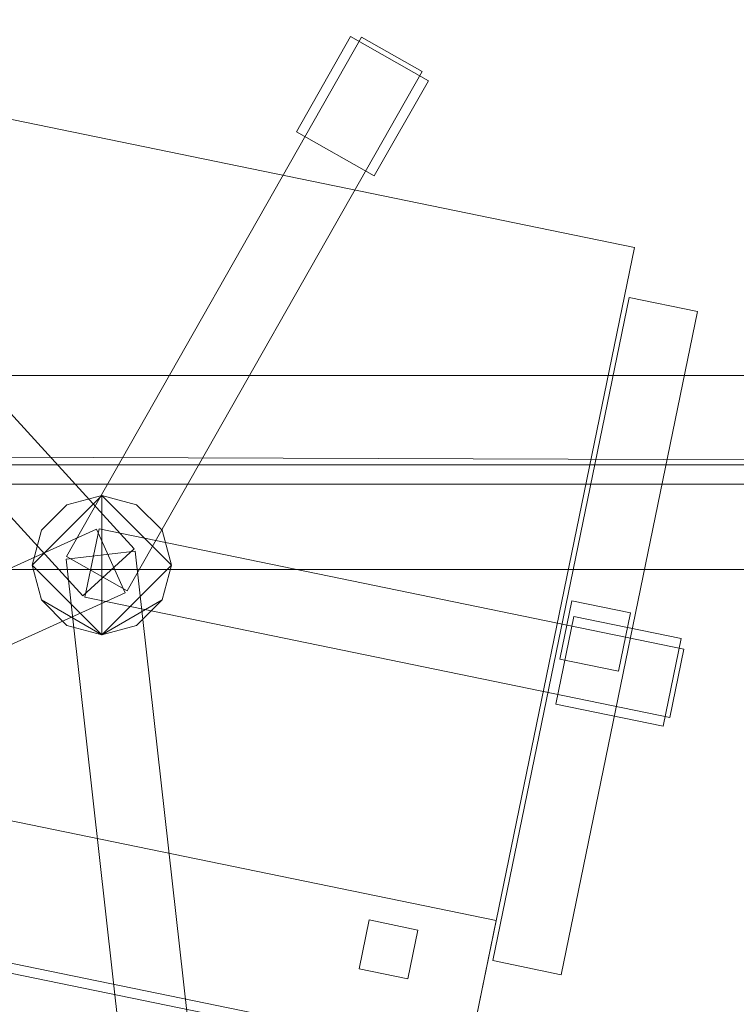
# Model space of a CAD drawing. Header units: millimetres. Extents: x -1675 to 29381, y -3645 to 22555.
# Tile 203 of 256: x 10382 to 10742, y 12991 to 13485. Entities that reach past the tile are written whole.
import ezdxf

# ---------------------------------------------------------------- set-up
doc = ezdxf.new("R2010")
doc.units = ezdxf.units.MM
doc.layers.add('A-GENM-____-OTLN', color=13, linetype='Continuous', lineweight=9)

msp = doc.modelspace()

# ---------------------------------------------------------------- meshes
at = {"layer": 'A-GENM-____-OTLN'}
mesh = msp.add_polyface(dxfattribs=at)
corners = [(9606.02, 11640, 1), (9606.02, 11190, 1), (9306.02, 11190, 1), (9306.02, 11640, 1), (256.83, 10770, 1), (6.83, 13252, 1), (256.83, 13252, 1), (6.83, 10170, 1), (5006.02, 11270.6, 1), (4706.02, 11640, 1), (5006.02, 11640, 1), (4706.02, 11204.55, 1), (256.83, 13303.58, 1), (256.83, 13450, 1), (6.83, 16140, 1), (256.83, 16140, 1), (256.83, 16249.12, 1), (13956.02, 16490, 1), (13776.02, 16140, 1), (13776.02, 17000, 1), (13956.02, 17000, 1), (14006.02, 16140, 1), (13956.02, 17990, 1), (13956.02, 17700, 1), (13776.02, 17700, 1), (13776.02, 18420, 1), (13956.02, 18420, 1), (12046.02, 18420, 1), (12896.02, 18420, 1), (12896.02, 18240, 1), (9606.02, 18240, 1), (9606.02, 17990, 1), (9306.02, 17990, 1), (11186.02, 18420, 1), (9306.02, 18420, 1), (9486.02, 18420, 1), (9486.02, 18420, 1), (10986.02, 18420, 1), (8336.02, 18420, 1), (8406.02, 18240, 1), (8156.02, 18240, 1), (6856.02, 18240, 1), (7156.02, 18420, 1), (7336.02, 18240, 1), (5230.75, 18420, 1), (5956.02, 18240, 1), (5006.02, 18240, 1), (4706.02, 18190.98, 1), (5006.02, 17990, 1), (4706.02, 17990, 1), (4706.02, 18240, 1), (256.83, 16450, 1), (256.83, 18240, 1), (256.83, 18420, 1), (256.83, 18850, 1)]
mesh.append_faces([[corners[k] for k in face] for face in [(8, 9, 10), (47, 48, 49)]], dxfattribs={"vtx0": -1})
mesh.append_faces([[corners[k] for k in face] for face in [(4, 5, 6), (5, 4, 7), (9, 8, 11), (13, 14, 15), (14, 13, 5), (18, 17, 21), (25, 22, 24), (30, 33, 29), (37, 30, 36), (41, 42, 43), (48, 47, 46)]], dxfattribs={"vtx0": -1, "vtx1": -1})
mesh.append_faces([[corners[k] for k in face] for face in [(35, 30, 34), (33, 30, 37), (44, 46, 47), (14, 53, 52)]], dxfattribs={"vtx0": -1, "vtx1": -1, "vtx2": -1})
mesh.append_faces([[corners[k] for k in face] for face in [(5, 12, 6), (14, 16, 15), (17, 18, 19), (22, 25, 26), (30, 32, 34), (30, 35, 36), (38, 39, 40), (44, 45, 46), (44, 47, 50), (53, 50, 52), (14, 54, 53)]], dxfattribs={"vtx0": -1, "vtx2": -1})
mesh.append_faces([[corners[k] for k in face] for face in [(13, 12, 5), (33, 27, 29), (51, 16, 14), (52, 51, 14)]], dxfattribs={"vtx1": -1, "vtx2": -1})
mesh.append_faces([[corners[k] for k in face] for face in [(0, 1, 2), (2, 3, 0), (19, 20, 17), (22, 23, 24), (27, 28, 29), (30, 31, 32)]], dxfattribs={"vtx2": -1})
mesh = msp.add_polyface(dxfattribs=at)
corners = [(4706.02, 11190, 2949), (256.83, 10225.04, 2949), (4706.02, 11204.55, 2949), (5006.02, 10170, 2949), (256.83, 10170, 2949), (5006.02, 11190, 2949), (5006.02, 11190, 2949), (5006.02, 11270.6, 2949), (256.83, 10770, 2949), (4706.02, 11640, 2949), (256.83, 13252, 2949), (5006.02, 11640, 2949), (256.83, 13303.58, 2949), (14006.02, 13252, 2949), (256.83, 16140, 2949), (13776.02, 16140, 2949), (256.83, 13450, 2949), (4706.02, 17990, 2949), (256.83, 16249.12, 2949), (4706.02, 18190.98, 2949), (5006.02, 17990, 2949), (5006.02, 18240, 2949), (5956.02, 18240, 2949), (256.83, 18240, 2949), (4706.02, 18240, 2949), (256.83, 16450, 2949), (6.83, 10170, 2949), (6.83, 13252, 2949), (6.83, 16140, 2949), (5230.75, 18420, 2949), (256.83, 18420, 2949), (256.83, 18850, 2949)]
mesh.append_faces([[corners[k] for k in face] for face in [(27, 8, 26), (28, 16, 27)]], dxfattribs={"vtx0": -1, "vtx1": -1})
mesh.append_faces([[corners[k] for k in face] for face in [(0, 1, 2), (0, 3, 4), (1, 0, 4), (3, 0, 5), (5, 0, 6), (7, 5, 6), (8, 2, 1), (2, 8, 9), (10, 11, 9), (9, 8, 10), (12, 13, 10), (14, 15, 16), (16, 15, 12), (17, 18, 19), (20, 21, 22), (20, 14, 17), (18, 17, 14), (19, 23, 24), (25, 19, 18), (23, 19, 25), (26, 1, 4), (2, 6, 0), (6, 2, 7), (8, 27, 10), (8, 1, 26), (7, 9, 11), (9, 7, 2), (27, 12, 10), (16, 28, 14), (16, 12, 27), (28, 18, 14), (19, 20, 17), (20, 19, 21), (29, 21, 19), (29, 19, 24), (25, 18, 28), (23, 25, 28), (28, 30, 23), (28, 31, 30)]], dxfattribs={"vtx0": -1, "vtx1": -1, "vtx2": -1})
mesh = msp.add_polyface(dxfattribs=at)
corners = [(9306.02, 10156.57, 2949), (5006.02, 10170, 2949), (9306.02, 10170, 2949), (9306.02, 11190, 2949), (5006.02, 11190, 2949), (13776.02, 10169.34, 2949), (13776.02, 10170, 2949), (9606.02, 11190, 2949), (9306.02, 11190, 2949), (5006.02, 11270.6, 2949), (14006.02, 13252, 2949), (9306.02, 11640, 2949), (13776.02, 10470, 2949), (9606.02, 11640, 2949), (5006.02, 11640, 2949), (256.83, 13252, 2949), (256.83, 13303.58, 2949), (14006.01, 16140, 2949), (13776.02, 16140, 2949), (9606.02, 17990, 2949), (9606.02, 18240, 2949), (12896.02, 18240, 2949), (6856.02, 18240, 2949), (5956.02, 18240, 2949), (6856.02, 18420, 2949), (8406.02, 18240, 2949), (9306.02, 18420, 2949), (9306.02, 17990, 2949), (256.83, 16140, 2949), (5006.02, 17990, 2949), (8156.02, 18240, 2949), (7336.02, 18240, 2949), (13776.02, 18420, 2949), (13776.02, 17700, 2949), (13776.02, 17000, 2949), (13956.02, 17000, 2949), (13956.02, 16490, 2949), (13956.02, 17990, 2949)]
mesh.append_faces([[corners[k] for k in face] for face in [(0, 1, 2), (3, 1, 4), (1, 3, 2), (5, 2, 6), (7, 6, 2), (3, 4, 8), (9, 8, 4), (10, 11, 9), (3, 8, 7), (6, 7, 12), (2, 3, 7), (13, 12, 7), (12, 13, 10), (8, 9, 11), (10, 13, 11), (10, 9, 14), (10, 14, 15), (10, 16, 17), (19, 20, 21), (22, 23, 24), (25, 26, 27), (28, 29, 18), (23, 22, 29), (30, 25, 27), (27, 18, 29), (29, 22, 31), (31, 30, 27), (19, 18, 27), (29, 31, 27), (21, 32, 33), (34, 33, 35), (21, 18, 19), (34, 21, 33), (18, 21, 34), (13, 7, 8), (8, 11, 13), (36, 18, 34), (32, 37, 33), (20, 19, 27), (20, 27, 26)]], dxfattribs={"vtx0": -1, "vtx1": -1, "vtx2": -1})
mesh.append_faces([[corners[k] for k in face] for face in [(18, 17, 16)]], dxfattribs={"vtx1": -1, "vtx2": -1})
mesh = msp.add_polyface(dxfattribs=at)
corners = [(9306.02, 10130, 1), (5006.02, 10144.28, 1), (9306.02, 10156.57, 1), (5006.02, 10130, 1), (5006.02, 10170, 1), (9306.02, 10170, 1), (9306.02, 11190, 1), (5006.02, 11190, 1), (256.83, 10130.71, 1), (13776.02, 10130, 1), (13776.02, 10169.34, 1), (256.83, 10170, 1), (13776.02, 10170, 1), (4706.02, 11190, 1), (256.83, 10225.04, 1), (4706.02, 11204.55, 1), (9606.02, 11190, 1), (9306.02, 11190, 1), (5006.02, 11270.6, 1), (14006.02, 13252, 1), (9306.02, 11640, 1), (13776.02, 10470, 1), (5006.02, 11190, 1), (9606.02, 11640, 1), (5006.02, 11640, 1), (256.83, 10770, 1), (256.83, 13252, 1), (4706.02, 11640, 1), (256.83, 13303.58, 1), (14006.01, 16140, 1), (13776.02, 16140, 1), (256.83, 16140, 1), (256.83, 13450, 1), (256.83, 16249.12, 1), (4706.02, 17990, 1), (5006.02, 17990, 1)]
mesh.append_faces([[corners[k] for k in face] for face in [(9, 2, 10), (11, 1, 8), (10, 5, 12), (13, 14, 15), (14, 13, 11), (12, 16, 21), (23, 21, 16), (18, 7, 22), (17, 18, 20), (25, 15, 14), (15, 25, 27), (28, 19, 26), (31, 30, 32), (32, 30, 28), (33, 34, 31)]], dxfattribs={"vtx0": -1, "vtx1": -1})
mesh.append_faces([[corners[k] for k in face] for face in [(0, 1, 2), (1, 0, 3), (2, 4, 5), (4, 2, 1), (6, 4, 7), (4, 6, 5), (3, 8, 1), (2, 9, 0), (1, 11, 4), (5, 10, 2), (16, 12, 5), (6, 7, 17), (18, 17, 7), (13, 4, 11), (19, 20, 18), (4, 13, 7), (5, 6, 16), (21, 23, 19), (19, 24, 26), (19, 28, 29), (31, 35, 30)]], dxfattribs={"vtx0": -1, "vtx1": -1, "vtx2": -1})
mesh.append_faces([[corners[k] for k in face] for face in [(6, 17, 16), (7, 13, 22), (19, 23, 20), (19, 18, 24), (26, 24, 27), (27, 25, 26)]], dxfattribs={"vtx0": -1, "vtx2": -1})
mesh.append_faces([[corners[k] for k in face] for face in [(30, 29, 28)]], dxfattribs={"vtx1": -1, "vtx2": -1})
mesh = msp.add_polyface(dxfattribs=at)
corners = [(14006.02, 16140), (6.83, 13252), (14006.02, 13252)]
mesh.append_faces([[corners[k] for k in face] for face in [(1, 2, 0)]])
mesh = msp.add_polyface(dxfattribs=at)
corners = [(14006.02, 13252, -50), (6.83, 16140, -50), (14006.02, 16140, -50)]
mesh.append_faces([[corners[k] for k in face] for face in [(1, 2, 0)]])
mesh = msp.add_polyface(dxfattribs=at)
corners = [(6.83, 13252, -50), (6.83, 16140, -50), (14006.02, 13252, -50)]
mesh.append_faces([[corners[k] for k in face] for face in [(1, 2, 0)]])
mesh = msp.add_polyface(dxfattribs=at)
corners = [(6.83, 16140), (6.83, 13252), (14006.02, 16140)]
mesh.append_faces([[corners[k] for k in face] for face in [(1, 2, 0)]])
mesh = msp.add_polyface(dxfattribs=at)
corners = [(14006.02, 16140, 3000), (6.83, 13252, 3000), (14006.02, 13252, 3000)]
mesh.append_faces([[corners[k] for k in face] for face in [(1, 2, 0)]])
mesh = msp.add_polyface(dxfattribs=at)
corners = [(14006.02, 13252, 2950), (6.83, 16140, 2950), (14006.02, 16140, 2950)]
mesh.append_faces([[corners[k] for k in face] for face in [(1, 2, 0)]])
mesh = msp.add_polyface(dxfattribs=at)
corners = [(6.83, 13252, 2950), (6.83, 16140, 2950), (14006.02, 13252, 2950)]
mesh.append_faces([[corners[k] for k in face] for face in [(1, 2, 0)]])
mesh = msp.add_polyface(dxfattribs=at)
corners = [(6.83, 16140, 3000), (6.83, 13252, 3000), (14006.02, 16140, 3000)]
mesh.append_faces([[corners[k] for k in face] for face in [(1, 2, 0)]])
mesh = msp.add_polyface(dxfattribs=at)
corners = [(9656.83, 13859.13, 750), (9656.83, 13209.13, 750), (11056.83, 13209.13, 750), (11056.83, 13859.13, 750)]
mesh.append_faces([[corners[k] for k in face] for face in [(0, 1, 2, 3)]])
mesh = msp.add_polyface(dxfattribs=at)
corners = [(11056.83, 13859.13, 710), (11056.83, 13209.13, 710), (9656.83, 13209.13, 710), (9656.83, 13859.13, 710)]
mesh.append_faces([[corners[k] for k in face] for face in [(0, 1, 2, 3)]])
mesh = msp.add_polyface(dxfattribs=at)
corners = [(10548.12, 13476.8, 35), (10520.94, 13428.98, 35), (10520.94, 13428.98, 95), (10548.12, 13476.8, 95)]
mesh.append_faces([[corners[k] for k in face] for face in [(3, 0, 1, 2)]])
mesh = msp.add_polyface(dxfattribs=at)
corners = [(10560.06, 13406.74, 35), (10520.94, 13428.98, 35), (10548.12, 13476.8, 35), (10587.24, 13454.56, 35)]
mesh.append_faces([[corners[k] for k in face] for face in [(3, 0, 1, 2)]])
mesh = msp.add_polyface(dxfattribs=at)
corners = [(10560.06, 13406.74, 95), (10587.24, 13454.56, 95), (10548.12, 13476.8, 95), (10520.94, 13428.98, 95)]
mesh.append_faces([[corners[k] for k in face] for face in [(1, 2, 3, 0)]])
mesh = msp.add_polyface(dxfattribs=at)
corners = [(10587.24, 13454.56, 35), (10548.12, 13476.8, 35), (10548.12, 13476.8, 95), (10587.24, 13454.56, 95)]
mesh.append_faces([[corners[k] for k in face] for face in [(0, 1, 2, 3)]])
mesh = msp.add_polyface(dxfattribs=at)
corners = [(10553.7, 13476.5, 82.5), (10405.46, 13215.68, 82.5), (10405.46, 13215.68, 117.5), (10553.7, 13476.5, 117.5)]
mesh.append_faces([[corners[k] for k in face] for face in [(0, 1, 2, 3)]])
mesh = msp.add_polyface(dxfattribs=at)
corners = [(10435.89, 13198.39, 82.5), (10405.46, 13215.68, 82.5), (10553.7, 13476.5, 82.5), (10584.13, 13459.21, 82.5)]
mesh.append_faces([[corners[k] for k in face] for face in [(2, 3, 0, 1)]])
mesh = msp.add_polyface(dxfattribs=at)
corners = [(10435.89, 13198.39, 117.5), (10584.13, 13459.21, 117.5), (10553.7, 13476.5, 117.5), (10405.46, 13215.68, 117.5)]
mesh.append_faces([[corners[k] for k in face] for face in [(2, 3, 0, 1)]])
mesh = msp.add_polyface(dxfattribs=at)
corners = [(10584.13, 13459.21, 82.5), (10553.7, 13476.5, 82.5), (10553.7, 13476.5, 117.5), (10584.13, 13459.21, 117.5)]
mesh.append_faces([[corners[k] for k in face] for face in [(3, 0, 1, 2)]])
mesh = msp.add_polyface(dxfattribs=at)
corners = [(10155.59, 13051.98, 400), (10240.12, 13463.38, 400), (10690.71, 13370.79, 400), (10606.17, 12959.38, 400)]
mesh.append_faces([[corners[k] for k in face] for face in [(2, 3, 0, 1)]])
mesh = msp.add_polyface(dxfattribs=at)
corners = [(10155.59, 13051.98, 470), (10606.17, 12959.38, 470), (10690.71, 13370.79, 470), (10240.12, 13463.38, 470)]
mesh.append_faces([[corners[k] for k in face] for face in [(2, 3, 0, 1)]])
mesh = msp.add_polyface(dxfattribs=at)
corners = [(10690.71, 13370.79, 400), (10240.12, 13463.38, 400), (10240.12, 13463.38, 470), (10690.71, 13370.79, 470)]
mesh.append_faces([[corners[k] for k in face] for face in [(0, 1, 2, 3)]])
mesh = msp.add_polyface(dxfattribs=at)
corners = [(10435.89, 13198.39, 82.5), (10584.13, 13459.21, 82.5), (10584.13, 13459.21, 117.5), (10435.89, 13198.39, 117.5)]
mesh.append_faces([[corners[k] for k in face] for face in [(1, 2, 3, 0)]])
mesh = msp.add_polyface(dxfattribs=at)
corners = [(10560.06, 13406.74, 35), (10587.24, 13454.56, 35), (10587.24, 13454.56, 95), (10560.06, 13406.74, 95)]
mesh.append_faces([[corners[k] for k in face] for face in [(1, 2, 3, 0)]])
mesh = msp.add_polyface(dxfattribs=at)
corners = [(10439.44, 13219.49, 82.5), (10413.59, 13195.89, 82.5), (10211.35, 13417.47, 82.5), (10237.2, 13441.07, 82.5)]
mesh.append_faces([[corners[k] for k in face] for face in [(0, 1, 2, 3)]])
mesh = msp.add_polyface(dxfattribs=at)
corners = [(10439.44, 13219.49, 117.5), (10237.2, 13441.07, 117.5), (10211.35, 13417.47, 117.5), (10413.59, 13195.89, 117.5)]
mesh.append_faces([[corners[k] for k in face] for face in [(0, 1, 2, 3)]])
mesh = msp.add_polyface(dxfattribs=at)
corners = [(10439.44, 13219.49, 82.5), (10237.2, 13441.07, 82.5), (10237.2, 13441.07, 117.5), (10439.44, 13219.49, 117.5)]
mesh.append_faces([[corners[k] for k in face] for face in [(2, 3, 0, 1)]])
mesh = msp.add_polyface(dxfattribs=at)
corners = [(10520.94, 13428.98, 35), (10560.06, 13406.74, 35), (10560.06, 13406.74, 95), (10520.94, 13428.98, 95)]
mesh.append_faces([[corners[k] for k in face] for face in [(2, 3, 0, 1)]])
mesh = msp.add_polyface(dxfattribs=at)
corners = [(10211.35, 13417.47, 82.5), (10413.59, 13195.89, 82.5), (10413.59, 13195.89, 117.5), (10211.35, 13417.47, 117.5)]
mesh.append_faces([[corners[k] for k in face] for face in [(0, 1, 2, 3)]])
mesh = msp.add_polyface(dxfattribs=at)
corners = [(10606.17, 12959.38, 400), (10690.71, 13370.79, 400), (10690.71, 13370.79, 470), (10606.17, 12959.38, 470)]
mesh.append_faces([[corners[k] for k in face] for face in [(2, 3, 0, 1)]])
mesh = msp.add_polyface(dxfattribs=at)
corners = [(10688.13, 13345.8, 612.5), (10619.69, 13012.76, 612.5), (10619.69, 13012.76, 647.5), (10688.13, 13345.8, 647.5)]
mesh.append_faces([[corners[k] for k in face] for face in [(0, 1, 2, 3)]])
mesh = msp.add_polyface(dxfattribs=at)
corners = [(10619.69, 13012.76, 612.5), (10688.13, 13345.8, 612.5), (10722.41, 13338.75, 612.5), (10653.97, 13005.71, 612.5)]
mesh.append_faces([[corners[k] for k in face] for face in [(0, 1, 2, 3)]])
mesh = msp.add_polyface(dxfattribs=at)
corners = [(10619.69, 13012.76, 647.5), (10653.97, 13005.71, 647.5), (10722.41, 13338.75, 647.5), (10688.13, 13345.8, 647.5)]
mesh.append_faces([[corners[k] for k in face] for face in [(0, 1, 2, 3)]])
mesh = msp.add_polyface(dxfattribs=at)
corners = [(10722.41, 13338.75, 612.5), (10688.13, 13345.8, 612.5), (10688.13, 13345.8, 647.5), (10722.41, 13338.75, 647.5)]
mesh.append_faces([[corners[k] for k in face] for face in [(3, 0, 1, 2)]])
mesh = msp.add_polyface(dxfattribs=at)
corners = [(10653.97, 13005.71, 612.5), (10722.41, 13338.75, 612.5), (10722.41, 13338.75, 647.5), (10653.97, 13005.71, 647.5)]
mesh.append_faces([[corners[k] for k in face] for face in [(2, 3, 0, 1)]])
mesh = msp.add_polyface(dxfattribs=at)
corners = [(10981.83, 13306.63, 640), (9731.83, 13306.63, 640), (9731.83, 13306.63, 710), (10981.83, 13306.63, 710)]
mesh.append_faces([[corners[k] for k in face] for face in [(0, 1, 2, 3)]])
mesh = msp.add_polyface(dxfattribs=at)
corners = [(9731.83, 13261.63, 640), (9731.83, 13306.63, 640), (10981.83, 13306.63, 640), (10981.83, 13261.63, 640)]
mesh.append_faces([[corners[k] for k in face] for face in [(1, 2, 3, 0)]])
mesh = msp.add_polyface(dxfattribs=at)
corners = [(9731.83, 13261.63, 710), (10981.83, 13261.63, 710), (10981.83, 13306.63, 710), (9731.83, 13306.63, 710)]
mesh.append_faces([[corners[k] for k in face] for face in [(2, 3, 0, 1)]])
mesh = msp.add_polyface(dxfattribs=at)
corners = [(9731.83, 13261.63, 640), (10981.83, 13261.63, 640), (10981.83, 13261.63, 710), (9731.83, 13261.63, 710)]
mesh.append_faces([[corners[k] for k in face] for face in [(2, 3, 0, 1)]])
mesh = msp.add_polyface(dxfattribs=at)
corners = [(14006.02, 10170, -50), (6.83, 13252, -50), (14006.02, 13252, -50)]
mesh.append_faces([[corners[k] for k in face] for face in [(1, 2, 0)]])
mesh = msp.add_polyface(dxfattribs=at)
corners = [(14006.02, 13252), (6.83, 10170), (14006.02, 10170)]
mesh.append_faces([[corners[k] for k in face] for face in [(1, 2, 0)]])
mesh = msp.add_polyface(dxfattribs=at)
corners = [(6.83, 13252), (6.83, 13252, -50), (14006.02, 13252)]
mesh.append_faces([[corners[k] for k in face] for face in [(0, 1, 2)]])
mesh = msp.add_polyface(dxfattribs=at)
corners = [(6.83, 10170, -50), (6.83, 13252, -50), (14006.02, 10170, -50)]
mesh.append_faces([[corners[k] for k in face] for face in [(1, 2, 0)]])
mesh = msp.add_polyface(dxfattribs=at)
corners = [(6.83, 13252), (6.83, 10170), (14006.02, 13252)]
mesh.append_faces([[corners[k] for k in face] for face in [(1, 2, 0)]])
mesh = msp.add_polyface(dxfattribs=at)
corners = [(6.83, 13252), (14006.02, 13252, -50), (6.83, 13252, -50)]
mesh.append_faces([[corners[k] for k in face] for face in [(0, 1, 2)]])
mesh = msp.add_polyface(dxfattribs=at)
corners = [(14006.02, 13252), (14006.02, 13252, -50), (6.83, 13252)]
mesh.append_faces([[corners[k] for k in face] for face in [(0, 1, 2)]])
mesh = msp.add_polyface(dxfattribs=at)
corners = [(14006.02, 13252), (6.83, 13252, -50), (14006.02, 13252, -50)]
mesh.append_faces([[corners[k] for k in face] for face in [(0, 1, 2)]])
mesh = msp.add_polyface(dxfattribs=at)
corners = [(14006.02, 10170, 2950), (6.83, 13252, 2950), (14006.02, 13252, 2950)]
mesh.append_faces([[corners[k] for k in face] for face in [(1, 2, 0)]])
mesh = msp.add_polyface(dxfattribs=at)
corners = [(14006.02, 13252, 3000), (6.83, 10170, 3000), (14006.02, 10170, 3000)]
mesh.append_faces([[corners[k] for k in face] for face in [(1, 2, 0)]])
mesh = msp.add_polyface(dxfattribs=at)
corners = [(6.83, 13252, 3000), (6.83, 13252, 2950), (14006.02, 13252, 3000)]
mesh.append_faces([[corners[k] for k in face] for face in [(0, 1, 2)]])
mesh = msp.add_polyface(dxfattribs=at)
corners = [(6.83, 10170, 2950), (6.83, 13252, 2950), (14006.02, 10170, 2950)]
mesh.append_faces([[corners[k] for k in face] for face in [(1, 2, 0)]])
mesh = msp.add_polyface(dxfattribs=at)
corners = [(6.83, 13252, 3000), (6.83, 10170, 3000), (14006.02, 13252, 3000)]
mesh.append_faces([[corners[k] for k in face] for face in [(1, 2, 0)]])
mesh = msp.add_polyface(dxfattribs=at)
corners = [(6.83, 13252, 3000), (14006.02, 13252, 2950), (6.83, 13252, 2950)]
mesh.append_faces([[corners[k] for k in face] for face in [(0, 1, 2)]])
mesh = msp.add_polyface(dxfattribs=at)
corners = [(14006.02, 13252, 3000), (14006.02, 13252, 2950), (6.83, 13252, 3000)]
mesh.append_faces([[corners[k] for k in face] for face in [(0, 1, 2)]])
mesh = msp.add_polyface(dxfattribs=at)
corners = [(14006.02, 13252, 3000), (6.83, 13252, 2950), (14006.02, 13252, 2950)]
mesh.append_faces([[corners[k] for k in face] for face in [(0, 1, 2)]])
mesh = msp.add_polyface(dxfattribs=at)
corners = [(10453.46, 13228.88, 395), (10440.65, 13241.69, 395), (10423.15, 13246.38, 395), (10405.65, 13241.69, 395), (10392.84, 13228.88, 395), (10388.15, 13211.38, 395), (10392.84, 13193.88, 395), (10405.65, 13181.07, 395), (10423.15, 13176.38, 395), (10440.65, 13181.07, 395), (10453.46, 13193.88, 395), (10458.15, 13211.38, 395)]
mesh.append_faces([[corners[k] for k in face] for face in [(5, 8, 2)]], dxfattribs={"vtx0": -1, "vtx1": -1, "vtx2": -1})
mesh.append_faces([[corners[k] for k in face] for face in [(8, 10, 11, 2)]], dxfattribs={"vtx0": -1, "vtx2": -1, "vtx3": -1})
mesh.append_faces([[corners[k] for k in face] for face in [(6, 7, 8, 5), (0, 1, 2, 11), (8, 9, 10)]], dxfattribs={"vtx2": -1})
mesh.append_faces([[corners[k] for k in face] for face in [(2, 3, 4, 5)]], dxfattribs={"vtx3": -1})
mesh = msp.add_polyface(dxfattribs=at)
corners = [(10440.65, 13181.07, 115), (10423.15, 13176.38, 115), (10405.65, 13181.07, 115), (10392.84, 13193.88, 115), (10388.15, 13211.38, 115), (10392.84, 13228.88, 115), (10405.65, 13241.69, 115), (10423.15, 13246.38, 115), (10440.65, 13241.69, 115), (10453.46, 13228.88, 115), (10458.15, 13211.38, 115), (10453.46, 13193.88, 115)]
mesh.append_faces([[corners[k] for k in face] for face in [(10, 1, 7)]], dxfattribs={"vtx0": -1, "vtx1": -1, "vtx2": -1})
mesh.append_faces([[corners[k] for k in face] for face in [(1, 3, 4, 7)]], dxfattribs={"vtx0": -1, "vtx2": -1, "vtx3": -1})
mesh.append_faces([[corners[k] for k in face] for face in [(11, 0, 1, 10), (5, 6, 7, 4), (1, 2, 3)]], dxfattribs={"vtx2": -1})
mesh.append_faces([[corners[k] for k in face] for face in [(7, 8, 9, 10)]], dxfattribs={"vtx3": -1})
mesh = msp.add_polyface(dxfattribs=at)
corners = [(10423.15, 13246.38, 115), (10405.65, 13241.69, 115), (10405.65, 13241.69, 395), (10423.15, 13246.38, 395)]
mesh.append_faces([[corners[k] for k in face] for face in [(3, 0, 1, 2)]])
mesh = msp.add_polyface(dxfattribs=at)
corners = [(10440.65, 13241.69, 115), (10423.15, 13246.38, 115), (10423.15, 13246.38, 395), (10440.65, 13241.69, 395)]
mesh.append_faces([[corners[k] for k in face] for face in [(3, 0, 1, 2)]])
mesh = msp.add_polyface(dxfattribs=at)
corners = [(10405.65, 13241.69, 115), (10392.84, 13228.88, 115), (10392.84, 13228.88, 395), (10405.65, 13241.69, 395)]
mesh.append_faces([[corners[k] for k in face] for face in [(0, 1, 2, 3)]])
mesh = msp.add_polyface(dxfattribs=at)
corners = [(10453.46, 13228.88, 115), (10440.65, 13241.69, 115), (10440.65, 13241.69, 395), (10453.46, 13228.88, 395)]
mesh.append_faces([[corners[k] for k in face] for face in [(2, 3, 0, 1)]])
mesh = msp.add_polyface(dxfattribs=at)
corners = [(10420.48, 13229.39, 82.5), (10434.93, 13197.51, 82.5), (10161.7, 13073.64, 82.5), (10147.24, 13105.51, 82.5)]
mesh.append_faces([[corners[k] for k in face] for face in [(0, 1, 2, 3)]])
mesh = msp.add_polyface(dxfattribs=at)
corners = [(10420.48, 13229.39, 117.5), (10147.24, 13105.51, 117.5), (10161.7, 13073.64, 117.5), (10434.93, 13197.51, 117.5)]
mesh.append_faces([[corners[k] for k in face] for face in [(0, 1, 2, 3)]])
mesh = msp.add_polyface(dxfattribs=at)
corners = [(10420.48, 13229.39, 82.5), (10147.24, 13105.51, 82.5), (10147.24, 13105.51, 117.5), (10420.48, 13229.39, 117.5)]
mesh.append_faces([[corners[k] for k in face] for face in [(0, 1, 2, 3)]])
mesh = msp.add_polyface(dxfattribs=at)
corners = [(10421.77, 13229.53, 82.5), (10414.73, 13195.25, 82.5), (10414.73, 13195.25, 117.5), (10421.77, 13229.53, 117.5)]
mesh.append_faces([[corners[k] for k in face] for face in [(0, 1, 2, 3)]])
mesh = msp.add_polyface(dxfattribs=at)
corners = [(10414.73, 13195.25, 82.5), (10421.77, 13229.53, 82.5), (10715.63, 13169.15, 82.5), (10708.59, 13134.86, 82.5)]
mesh.append_faces([[corners[k] for k in face] for face in [(1, 2, 3, 0)]])
mesh = msp.add_polyface(dxfattribs=at)
corners = [(10414.73, 13195.25, 117.5), (10708.59, 13134.86, 117.5), (10715.63, 13169.15, 117.5), (10421.77, 13229.53, 117.5)]
mesh.append_faces([[corners[k] for k in face] for face in [(3, 0, 1, 2)]])
mesh = msp.add_polyface(dxfattribs=at)
corners = [(10434.93, 13197.51, 82.5), (10420.48, 13229.39, 82.5), (10420.48, 13229.39, 117.5), (10434.93, 13197.51, 117.5)]
mesh.append_faces([[corners[k] for k in face] for face in [(2, 3, 0, 1)]])
mesh = msp.add_polyface(dxfattribs=at)
corners = [(10715.63, 13169.15, 82.5), (10421.77, 13229.53, 82.5), (10421.77, 13229.53, 117.5), (10715.63, 13169.15, 117.5)]
mesh.append_faces([[corners[k] for k in face] for face in [(0, 1, 2, 3)]])
mesh = msp.add_polyface(dxfattribs=at)
corners = [(10392.84, 13228.88, 115), (10388.15, 13211.38, 115), (10388.15, 13211.38, 395), (10392.84, 13228.88, 395)]
mesh.append_faces([[corners[k] for k in face] for face in [(0, 1, 2, 3)]])
mesh = msp.add_polyface(dxfattribs=at)
corners = [(10458.15, 13211.38, 115), (10453.46, 13228.88, 115), (10453.46, 13228.88, 395), (10458.15, 13211.38, 395)]
mesh.append_faces([[corners[k] for k in face] for face in [(2, 3, 0, 1)]])
mesh = msp.add_polyface(dxfattribs=at)
corners = [(10413.59, 13195.89, 82.5), (10439.44, 13219.49, 82.5), (10439.44, 13219.49, 117.5), (10413.59, 13195.89, 117.5)]
mesh.append_faces([[corners[k] for k in face] for face in [(2, 3, 0, 1)]])
mesh = msp.add_polyface(dxfattribs=at)
corners = [(10439.98, 13218.3, 82.5), (10405.2, 13214.4, 82.5), (10405.2, 13214.4, 117.5), (10439.98, 13218.3, 117.5)]
mesh.append_faces([[corners[k] for k in face] for face in [(0, 1, 2, 3)]])
mesh = msp.add_polyface(dxfattribs=at)
corners = [(10405.2, 13214.4, 82.5), (10439.98, 13218.3, 82.5), (10473.36, 12920.16, 82.5), (10438.58, 12916.27, 82.5)]
mesh.append_faces([[corners[k] for k in face] for face in [(0, 1, 2, 3)]])
mesh = msp.add_polyface(dxfattribs=at)
corners = [(10405.2, 13214.4, 117.5), (10438.58, 12916.27, 117.5), (10473.36, 12920.16, 117.5), (10439.98, 13218.3, 117.5)]
mesh.append_faces([[corners[k] for k in face] for face in [(0, 1, 2, 3)]])
mesh = msp.add_polyface(dxfattribs=at)
corners = [(10405.46, 13215.68, 82.5), (10435.89, 13198.39, 82.5), (10435.89, 13198.39, 117.5), (10405.46, 13215.68, 117.5)]
mesh.append_faces([[corners[k] for k in face] for face in [(2, 3, 0, 1)]])
mesh = msp.add_polyface(dxfattribs=at)
corners = [(10473.36, 12920.16, 82.5), (10439.98, 13218.3, 82.5), (10439.98, 13218.3, 117.5), (10473.36, 12920.16, 117.5)]
mesh.append_faces([[corners[k] for k in face] for face in [(2, 3, 0, 1)]])
mesh = msp.add_polyface(dxfattribs=at)
corners = [(10388.15, 13211.38, 115), (10392.84, 13193.88, 115), (10392.84, 13193.88, 395), (10388.15, 13211.38, 395)]
mesh.append_faces([[corners[k] for k in face] for face in [(0, 1, 2, 3)]])
mesh = msp.add_polyface(dxfattribs=at)
corners = [(10405.2, 13214.4, 82.5), (10438.58, 12916.27, 82.5), (10438.58, 12916.27, 117.5), (10405.2, 13214.4, 117.5)]
mesh.append_faces([[corners[k] for k in face] for face in [(0, 1, 2, 3)]])
mesh = msp.add_polyface(dxfattribs=at)
corners = [(10453.46, 13193.88, 115), (10458.15, 13211.38, 115), (10458.15, 13211.38, 395), (10453.46, 13193.88, 395)]
mesh.append_faces([[corners[k] for k in face] for face in [(2, 3, 0, 1)]])
mesh = msp.add_polyface(dxfattribs=at)
corners = [(9656.83, 13209.13, 710), (11056.83, 13209.13, 710), (11056.83, 13209.13, 750), (9656.83, 13209.13, 750)]
mesh.append_faces([[corners[k] for k in face] for face in [(2, 3, 0, 1)]])
mesh = msp.add_polyface(dxfattribs=at)
corners = [(10161.7, 13073.64, 82.5), (10434.93, 13197.51, 82.5), (10434.93, 13197.51, 117.5), (10161.7, 13073.64, 117.5)]
mesh.append_faces([[corners[k] for k in face] for face in [(2, 3, 0, 1)]])
mesh = msp.add_polyface(dxfattribs=at)
corners = [(10414.73, 13195.25, 82.5), (10708.59, 13134.86, 82.5), (10708.59, 13134.86, 117.5), (10414.73, 13195.25, 117.5)]
mesh.append_faces([[corners[k] for k in face] for face in [(2, 3, 0, 1)]])
mesh = msp.add_polyface(dxfattribs=at)
corners = [(10392.84, 13193.88, 115), (10405.65, 13181.07, 115), (10405.65, 13181.07, 395), (10392.84, 13193.88, 395)]
mesh.append_faces([[corners[k] for k in face] for face in [(0, 1, 2, 3)]])
mesh = msp.add_polyface(dxfattribs=at)
corners = [(10440.65, 13181.07, 115), (10453.46, 13193.88, 115), (10453.46, 13193.88, 395), (10440.65, 13181.07, 395)]
mesh.append_faces([[corners[k] for k in face] for face in [(1, 2, 3, 0)]])
mesh = msp.add_polyface(dxfattribs=at)
corners = [(10659.38, 13193.47, 440), (10653.34, 13164.08, 440), (10653.34, 13164.08, 640), (10659.38, 13193.47, 640)]
mesh.append_faces([[corners[k] for k in face] for face in [(0, 1, 2, 3)]])
mesh = msp.add_polyface(dxfattribs=at)
corners = [(10653.34, 13164.08, 440), (10659.38, 13193.47, 440), (10688.76, 13187.43, 440), (10682.72, 13158.04, 440)]
mesh.append_faces([[corners[k] for k in face] for face in [(1, 2, 3, 0)]])
mesh = msp.add_polyface(dxfattribs=at)
corners = [(10653.34, 13164.08, 640), (10682.72, 13158.04, 640), (10688.76, 13187.43, 640), (10659.38, 13193.47, 640)]
mesh.append_faces([[corners[k] for k in face] for face in [(3, 0, 1, 2)]])
mesh = msp.add_polyface(dxfattribs=at)
corners = [(10688.76, 13187.43, 440), (10659.38, 13193.47, 440), (10659.38, 13193.47, 640), (10688.76, 13187.43, 640)]
mesh.append_faces([[corners[k] for k in face] for face in [(0, 1, 2, 3)]])
mesh = msp.add_polyface(dxfattribs=at)
corners = [(10660.32, 13185.62, 35), (10651.26, 13141.54, 35), (10651.26, 13141.54, 95), (10660.32, 13185.62, 95)]
mesh.append_faces([[corners[k] for k in face] for face in [(0, 1, 2, 3)]])
mesh = msp.add_polyface(dxfattribs=at)
corners = [(10651.26, 13141.54, 35), (10660.32, 13185.62, 35), (10714.19, 13174.55, 35), (10705.13, 13130.47, 35)]
mesh.append_faces([[corners[k] for k in face] for face in [(1, 2, 3, 0)]])
mesh = msp.add_polyface(dxfattribs=at)
corners = [(10651.26, 13141.54, 95), (10705.13, 13130.47, 95), (10714.19, 13174.55, 95), (10660.32, 13185.62, 95)]
mesh.append_faces([[corners[k] for k in face] for face in [(3, 0, 1, 2)]])
mesh = msp.add_polyface(dxfattribs=at)
corners = [(10714.19, 13174.55, 35), (10660.32, 13185.62, 35), (10660.32, 13185.62, 95), (10714.19, 13174.55, 95)]
mesh.append_faces([[corners[k] for k in face] for face in [(0, 1, 2, 3)]])
mesh = msp.add_polyface(dxfattribs=at)
corners = [(10682.72, 13158.04, 440), (10688.76, 13187.43, 440), (10688.76, 13187.43, 640), (10682.72, 13158.04, 640)]
mesh.append_faces([[corners[k] for k in face] for face in [(2, 3, 0, 1)]])
mesh = msp.add_polyface(dxfattribs=at)
corners = [(10405.65, 13181.07, 115), (10423.15, 13176.38, 115), (10423.15, 13176.38, 395), (10405.65, 13181.07, 395)]
mesh.append_faces([[corners[k] for k in face] for face in [(1, 2, 3, 0)]])
mesh = msp.add_polyface(dxfattribs=at)
corners = [(10423.15, 13176.38, 115), (10440.65, 13181.07, 115), (10440.65, 13181.07, 395), (10423.15, 13176.38, 395)]
mesh.append_faces([[corners[k] for k in face] for face in [(1, 2, 3, 0)]])
mesh = msp.add_polyface(dxfattribs=at)
corners = [(10705.13, 13130.47, 35), (10714.19, 13174.55, 35), (10714.19, 13174.55, 95), (10705.13, 13130.47, 95)]
mesh.append_faces([[corners[k] for k in face] for face in [(2, 3, 0, 1)]])
mesh = msp.add_polyface(dxfattribs=at)
corners = [(10708.59, 13134.86, 82.5), (10715.63, 13169.15, 82.5), (10715.63, 13169.15, 117.5), (10708.59, 13134.86, 117.5)]
mesh.append_faces([[corners[k] for k in face] for face in [(2, 3, 0, 1)]])
mesh = msp.add_polyface(dxfattribs=at)
corners = [(10653.34, 13164.08, 440), (10682.72, 13158.04, 440), (10682.72, 13158.04, 640), (10653.34, 13164.08, 640)]
mesh.append_faces([[corners[k] for k in face] for face in [(2, 3, 0, 1)]])
mesh = msp.add_polyface(dxfattribs=at)
corners = [(10651.26, 13141.54, 35), (10705.13, 13130.47, 35), (10705.13, 13130.47, 95), (10651.26, 13141.54, 95)]
mesh.append_faces([[corners[k] for k in face] for face in [(2, 3, 0, 1)]])
mesh = msp.add_polyface(dxfattribs=at)
corners = [(10156.59, 13056.87, 460), (10170.68, 13125.44, 460), (10621.27, 13032.85, 460), (10607.18, 12964.28, 460)]
mesh.append_faces([[corners[k] for k in face] for face in [(1, 2, 3, 0)]])
mesh = msp.add_polyface(dxfattribs=at)
corners = [(10156.59, 13056.87, 940), (10607.18, 12964.28, 940), (10621.27, 13032.85, 940), (10170.68, 13125.44, 940)]
mesh.append_faces([[corners[k] for k in face] for face in [(3, 0, 1, 2)]])
mesh = msp.add_polyface(dxfattribs=at)
corners = [(10621.27, 13032.85, 460), (10170.68, 13125.44, 460), (10170.68, 13125.44, 940), (10621.27, 13032.85, 940)]
mesh.append_faces([[corners[k] for k in face] for face in [(3, 0, 1, 2)]])
mesh = msp.add_polyface(dxfattribs=at)
corners = [(10156.59, 13056.87, 460), (10607.18, 12964.28, 460), (10607.18, 12964.28, 940), (10156.59, 13056.87, 940)]
mesh.append_faces([[corners[k] for k in face] for face in [(1, 2, 3, 0)]])
mesh = msp.add_polyface(dxfattribs=at)
corners = [(10155.59, 13051.98, 400), (10606.17, 12959.38, 400), (10606.17, 12959.38, 470), (10155.59, 13051.98, 470)]
mesh.append_faces([[corners[k] for k in face] for face in [(2, 3, 0, 1)]])
mesh = msp.add_polyface(dxfattribs=at)
corners = [(10557.53, 13033.19, 460), (10552.5, 13008.7, 460), (10552.5, 13008.7, 860), (10557.53, 13033.19, 860)]
mesh.append_faces([[corners[k] for k in face] for face in [(3, 0, 1, 2)]])
mesh = msp.add_polyface(dxfattribs=at)
corners = [(10552.5, 13008.7, 460), (10557.53, 13033.19, 460), (10582.02, 13028.15, 460), (10576.99, 13003.67, 460)]
mesh.append_faces([[corners[k] for k in face] for face in [(2, 3, 0, 1)]])
mesh = msp.add_polyface(dxfattribs=at)
corners = [(10552.5, 13008.7, 860), (10576.99, 13003.67, 860), (10582.02, 13028.15, 860), (10557.53, 13033.19, 860)]
mesh.append_faces([[corners[k] for k in face] for face in [(2, 3, 0, 1)]])
mesh = msp.add_polyface(dxfattribs=at)
corners = [(10582.02, 13028.15, 460), (10557.53, 13033.19, 460), (10557.53, 13033.19, 860), (10582.02, 13028.15, 860)]
mesh.append_faces([[corners[k] for k in face] for face in [(0, 1, 2, 3)]])
mesh = msp.add_polyface(dxfattribs=at)
corners = [(10607.18, 12964.28, 460), (10621.27, 13032.85, 460), (10621.27, 13032.85, 940), (10607.18, 12964.28, 940)]
mesh.append_faces([[corners[k] for k in face] for face in [(1, 2, 3, 0)]])
mesh = msp.add_polyface(dxfattribs=at)
corners = [(10576.99, 13003.67, 460), (10582.02, 13028.15, 460), (10582.02, 13028.15, 860), (10576.99, 13003.67, 860)]
mesh.append_faces([[corners[k] for k in face] for face in [(1, 2, 3, 0)]])
mesh = msp.add_polyface(dxfattribs=at)
corners = [(10619.69, 13012.76, 612.5), (10653.97, 13005.71, 612.5), (10653.97, 13005.71, 647.5), (10619.69, 13012.76, 647.5)]
mesh.append_faces([[corners[k] for k in face] for face in [(2, 3, 0, 1)]])
mesh = msp.add_polyface(dxfattribs=at)
corners = [(10552.5, 13008.7, 460), (10576.99, 13003.67, 460), (10576.99, 13003.67, 860), (10552.5, 13008.7, 860)]
mesh.append_faces([[corners[k] for k in face] for face in [(2, 3, 0, 1)]])

doc.saveas('drawing.dxf')
